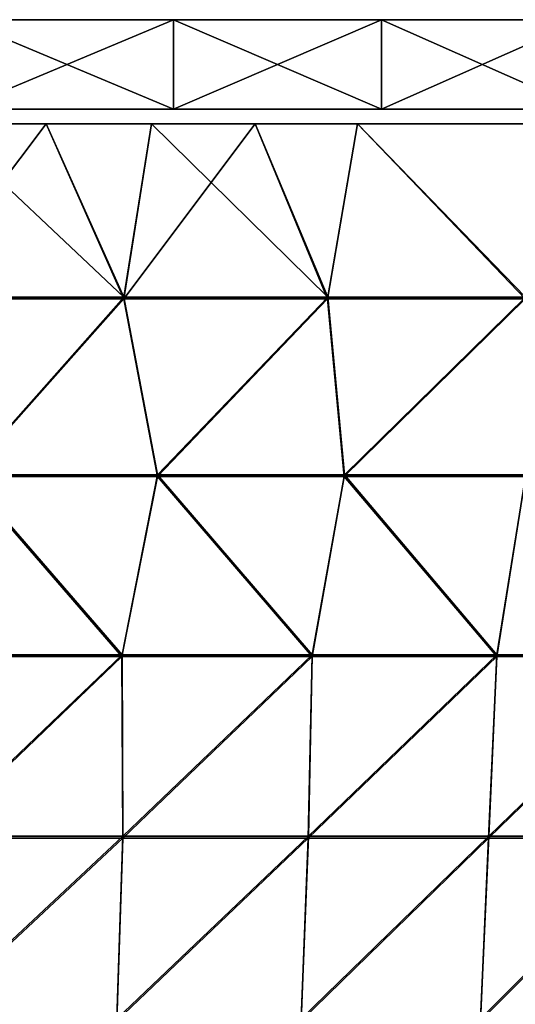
# Model space of a CAD drawing. Header units: millimetres. Extents: x -101 to 102, y -40 to 284.
# Tile 102 of 183: x 54 to 65, y 31 to 53. Entities that reach past the tile are written whole.
import ezdxf

# ---------------------------------------------------------------- set-up
doc = ezdxf.new("R2010")
doc.units = ezdxf.units.MM
doc.header["$LTSCALE"] = 65.185185
for name, color, linetype in [('107', 7, 'CONTINUOUS'), ('111', 7, 'CONTINUOUS'), ('126', 7, 'CONTINUOUS'), ('127', 7, 'CONTINUOUS'), ('151', 7, 'CONTINUOUS'), ('152', 7, 'CONTINUOUS'), ('153', 7, 'CONTINUOUS'), ('158', 7, 'CONTINUOUS')]:
    doc.layers.add(name, color=color, linetype=linetype)

msp = doc.modelspace()

# ---------------------------------------------------------------- linework, layer by layer
at = {"layer": '107', "color": 7, "linetype": 'Continuous'}
for points in [[(51.235, 46.699, 55.087), (55.913, 46.699, 52.557), (51.8, 50.57, 56.141), (51.235, 46.699, 55.087)], [(51.8, 50.57, 56.141), (55.913, 46.699, 52.557), (54.179, 50.57, 54.89), (51.8, 50.57, 56.141)], [(54.179, 50.57, 54.89), (55.913, 46.699, 52.557), (56.529, 50.57, 53.582), (54.179, 50.57, 54.89)], [(55.913, 46.699, 52.557), (60.467, 46.699, 49.809), (56.529, 50.57, 53.582), (55.913, 46.699, 52.557)], [(56.529, 50.57, 53.582), (60.467, 46.699, 49.809), (58.848, 50.57, 52.22), (56.529, 50.57, 53.582)], [(58.848, 50.57, 52.22), (60.467, 46.699, 49.809), (61.133, 50.57, 50.802), (58.848, 50.57, 52.22)], [(60.467, 46.699, 49.809), (64.886, 46.699, 46.849), (61.133, 50.57, 50.802), (60.467, 46.699, 49.809)], [(61.133, 50.57, 50.802), (64.886, 46.699, 46.849), (65.599, 50.57, 47.81), (61.133, 50.57, 50.802)], [(51.235, 46.699, 55.087), (52.385, 42.726, 53.366), (55.913, 46.699, 52.557), (51.235, 46.699, 55.087)], [(52.385, 42.726, 53.366), (56.666, 42.726, 50.969), (55.913, 46.699, 52.557), (52.385, 42.726, 53.366)], [(55.913, 46.699, 52.557), (56.666, 42.726, 50.969), (60.467, 46.699, 49.809), (55.913, 46.699, 52.557)], [(56.666, 42.726, 50.969), (60.839, 42.726, 48.387), (60.467, 46.699, 49.809), (56.666, 42.726, 50.969)], [(60.467, 46.699, 49.809), (60.839, 42.726, 48.387), (64.886, 46.699, 46.849), (60.467, 46.699, 49.809)], [(60.839, 42.726, 48.387), (64.894, 42.726, 45.623), (64.886, 46.699, 46.849), (60.839, 42.726, 48.387)], [(51.51, 38.704, 52.949), (55.872, 38.704, 50.534), (52.385, 42.726, 53.366), (51.51, 38.704, 52.949)], [(52.385, 42.726, 53.366), (55.872, 38.704, 50.534), (56.666, 42.726, 50.969), (52.385, 42.726, 53.366)], [(55.872, 38.704, 50.534), (60.121, 38.704, 47.926), (56.666, 42.726, 50.969), (55.872, 38.704, 50.534)], [(56.666, 42.726, 50.969), (60.121, 38.704, 47.926), (60.839, 42.726, 48.387), (56.666, 42.726, 50.969)], [(60.121, 38.704, 47.926), (64.248, 38.704, 45.13), (60.839, 42.726, 48.387), (60.121, 38.704, 47.926)], [(60.839, 42.726, 48.387), (64.248, 38.704, 45.13), (64.894, 42.726, 45.623), (60.839, 42.726, 48.387)], [(64.248, 38.704, 45.13), (68.246, 38.704, 42.15), (64.894, 42.726, 45.623), (64.248, 38.704, 45.13)], [(51.51, 38.704, 52.949), (51.635, 34.645, 52.255), (55.872, 38.704, 50.534), (51.51, 38.704, 52.949)], [(51.635, 34.645, 52.255), (55.889, 34.645, 49.88), (55.872, 38.704, 50.534), (51.635, 34.645, 52.255)], [(55.872, 38.704, 50.534), (55.889, 34.645, 49.88), (60.121, 38.704, 47.926), (55.872, 38.704, 50.534)], [(55.889, 34.645, 49.88), (60.035, 34.645, 47.32), (60.121, 38.704, 47.926), (55.889, 34.645, 49.88)], [(60.035, 34.645, 47.32), (64.063, 34.645, 44.579), (64.248, 38.704, 45.13), (60.035, 34.645, 47.32)], [(60.121, 38.704, 47.926), (60.035, 34.645, 47.32), (64.248, 38.704, 45.13), (60.121, 38.704, 47.926)], [(64.063, 34.645, 44.579), (67.966, 34.645, 41.663), (68.246, 38.704, 42.15), (64.063, 34.645, 44.579)], [(64.248, 38.704, 45.13), (64.063, 34.645, 44.579), (68.246, 38.704, 42.15), (64.248, 38.704, 45.13)], [(51.522, 30.563, 51.938), (55.753, 30.563, 49.574), (55.889, 34.645, 49.88), (51.522, 30.563, 51.938)], [(51.635, 34.645, 52.255), (51.522, 30.563, 51.938), (55.889, 34.645, 49.88), (51.635, 34.645, 52.255)], [(55.753, 30.563, 49.574), (59.875, 30.563, 47.026), (60.035, 34.645, 47.32), (55.753, 30.563, 49.574)], [(55.889, 34.645, 49.88), (55.753, 30.563, 49.574), (60.035, 34.645, 47.32), (55.889, 34.645, 49.88)], [(59.875, 30.563, 47.026), (63.882, 30.563, 44.299), (64.063, 34.645, 44.579), (59.875, 30.563, 47.026)], [(60.035, 34.645, 47.32), (59.875, 30.563, 47.026), (64.063, 34.645, 44.579), (60.035, 34.645, 47.32)], [(63.882, 30.563, 44.299), (67.765, 30.563, 41.398), (67.966, 34.645, 41.663), (63.882, 30.563, 44.299)], [(64.063, 34.645, 44.579), (63.882, 30.563, 44.299), (67.966, 34.645, 41.663), (64.063, 34.645, 44.579)]]:
    msp.add_3dface(points, dxfattribs=at)
at = {"layer": '111', "color": 7, "linetype": 'Continuous'}
for points in [[(51.8, 50.57, -56.141), (54.179, 50.57, -54.89), (51.23, 46.66, -55.077), (51.8, 50.57, -56.141)], [(51.23, 46.66, -55.077), (54.179, 50.57, -54.89), (55.908, 46.66, -52.547), (51.23, 46.66, -55.077)], [(54.179, 50.57, -54.89), (56.529, 50.57, -53.582), (55.908, 46.66, -52.547), (54.179, 50.57, -54.89)], [(56.529, 50.57, -53.582), (58.848, 50.57, -52.22), (55.908, 46.66, -52.547), (56.529, 50.57, -53.582)], [(55.908, 46.66, -52.547), (58.848, 50.57, -52.22), (60.461, 46.66, -49.8), (55.908, 46.66, -52.547)], [(58.848, 50.57, -52.22), (61.133, 50.57, -50.802), (60.461, 46.66, -49.8), (58.848, 50.57, -52.22)], [(60.461, 46.66, -49.8), (61.133, 50.57, -50.802), (64.879, 46.66, -46.84), (60.461, 46.66, -49.8)], [(61.133, 50.57, -50.802), (65.599, 50.57, -47.81), (64.879, 46.66, -46.84), (61.133, 50.57, -50.802)], [(51.23, 46.66, -55.077), (55.908, 46.66, -52.547), (52.382, 42.686, -53.357), (51.23, 46.66, -55.077)], [(52.382, 42.686, -53.357), (55.908, 46.66, -52.547), (56.663, 42.686, -50.961), (52.382, 42.686, -53.357)], [(55.908, 46.66, -52.547), (60.461, 46.66, -49.8), (56.663, 42.686, -50.961), (55.908, 46.66, -52.547)], [(56.663, 42.686, -50.961), (60.461, 46.66, -49.8), (60.835, 42.686, -48.379), (56.663, 42.686, -50.961)], [(60.461, 46.66, -49.8), (64.879, 46.66, -46.84), (60.835, 42.686, -48.379), (60.461, 46.66, -49.8)], [(60.835, 42.686, -48.379), (64.879, 46.66, -46.84), (64.889, 42.686, -45.616), (60.835, 42.686, -48.379)], [(51.507, 38.663, -52.943), (52.382, 42.686, -53.357), (55.869, 38.663, -50.529), (51.507, 38.663, -52.943)], [(52.382, 42.686, -53.357), (56.663, 42.686, -50.961), (55.869, 38.663, -50.529), (52.382, 42.686, -53.357)], [(55.869, 38.663, -50.529), (56.663, 42.686, -50.961), (60.117, 38.663, -47.921), (55.869, 38.663, -50.529)], [(56.663, 42.686, -50.961), (60.835, 42.686, -48.379), (60.117, 38.663, -47.921), (56.663, 42.686, -50.961)], [(60.117, 38.663, -47.921), (60.835, 42.686, -48.379), (64.245, 38.663, -45.124), (60.117, 38.663, -47.921)], [(60.835, 42.686, -48.379), (64.889, 42.686, -45.616), (64.245, 38.663, -45.124), (60.835, 42.686, -48.379)], [(64.245, 38.663, -45.124), (64.889, 42.686, -45.616), (68.242, 38.663, -42.145), (64.245, 38.663, -45.124)], [(51.507, 38.663, -52.943), (55.869, 38.663, -50.529), (51.635, 34.605, -52.25), (51.507, 38.663, -52.943)], [(51.635, 34.605, -52.25), (55.869, 38.663, -50.529), (55.889, 34.605, -49.876), (51.635, 34.605, -52.25)], [(55.869, 38.663, -50.529), (60.117, 38.663, -47.921), (55.889, 34.605, -49.876), (55.869, 38.663, -50.529)], [(55.889, 34.605, -49.876), (60.117, 38.663, -47.921), (60.033, 34.605, -47.316), (55.889, 34.605, -49.876)], [(60.117, 38.663, -47.921), (64.245, 38.663, -45.124), (60.033, 34.605, -47.316), (60.117, 38.663, -47.921)], [(60.033, 34.605, -47.316), (64.245, 38.663, -45.124), (64.061, 34.605, -44.575), (60.033, 34.605, -47.316)], [(64.245, 38.663, -45.124), (68.242, 38.663, -42.145), (64.061, 34.605, -44.575), (64.245, 38.663, -45.124)], [(64.061, 34.605, -44.575), (68.242, 38.663, -42.145), (67.964, 34.605, -41.66), (64.061, 34.605, -44.575)], [(51.635, 34.605, -52.25), (55.889, 34.605, -49.876), (51.521, 30.522, -51.936), (51.635, 34.605, -52.25)], [(51.521, 30.522, -51.936), (55.889, 34.605, -49.876), (55.752, 30.522, -49.572), (51.521, 30.522, -51.936)], [(55.889, 34.605, -49.876), (60.033, 34.605, -47.316), (55.752, 30.522, -49.572), (55.889, 34.605, -49.876)], [(55.752, 30.522, -49.572), (60.033, 34.605, -47.316), (59.874, 30.522, -47.024), (55.752, 30.522, -49.572)], [(60.033, 34.605, -47.316), (64.061, 34.605, -44.575), (59.874, 30.522, -47.024), (60.033, 34.605, -47.316)], [(59.874, 30.522, -47.024), (64.061, 34.605, -44.575), (63.881, 30.522, -44.297), (59.874, 30.522, -47.024)], [(64.061, 34.605, -44.575), (67.964, 34.605, -41.66), (63.881, 30.522, -44.297), (64.061, 34.605, -44.575)], [(63.881, 30.522, -44.297), (67.964, 34.605, -41.66), (67.763, 30.522, -41.396), (63.881, 30.522, -44.297)]]:
    msp.add_3dface(points, dxfattribs=at)
at = {"layer": '126', "color": 7, "linetype": 'Continuous'}
for points in [[(58.772, 52.9, -48.193), (58.75, 52.9, -47.96), (61.228, 52.9, -48.193), (58.772, 52.9, -48.193)], [(61.228, 52.9, -48.193), (58.75, 52.9, -47.96), (61.25, 52.9, -47.96), (61.228, 52.9, -48.193)], [(61.25, 52.9, -47.96), (58.75, 52.9, -47.96), (58.772, 52.9, -47.727), (61.25, 52.9, -47.96)], [(58.834, 52.9, -48.411), (58.772, 52.9, -48.193), (61.166, 52.9, -48.411), (58.834, 52.9, -48.411)], [(61.166, 52.9, -48.411), (58.772, 52.9, -48.193), (61.228, 52.9, -48.193), (61.166, 52.9, -48.411)], [(61.228, 52.9, -47.727), (61.25, 52.9, -47.96), (58.772, 52.9, -47.727), (61.228, 52.9, -47.727)], [(58.834, 52.9, -47.509), (61.228, 52.9, -47.727), (58.772, 52.9, -47.727), (58.834, 52.9, -47.509)], [(58.938, 52.9, -48.618), (58.834, 52.9, -48.411), (61.062, 52.9, -48.618), (58.938, 52.9, -48.618)], [(61.062, 52.9, -48.618), (58.834, 52.9, -48.411), (61.166, 52.9, -48.411), (61.062, 52.9, -48.618)], [(61.166, 52.9, -47.509), (61.228, 52.9, -47.727), (58.834, 52.9, -47.509), (61.166, 52.9, -47.509)], [(58.938, 52.9, -47.302), (61.166, 52.9, -47.509), (58.834, 52.9, -47.509), (58.938, 52.9, -47.302)], [(59.076, 52.9, -48.801), (58.938, 52.9, -48.618), (60.924, 52.9, -48.801), (59.076, 52.9, -48.801)], [(60.924, 52.9, -48.801), (58.938, 52.9, -48.618), (61.062, 52.9, -48.618), (60.924, 52.9, -48.801)], [(61.062, 52.9, -47.302), (61.166, 52.9, -47.509), (58.938, 52.9, -47.302), (61.062, 52.9, -47.302)], [(59.076, 52.9, -47.119), (61.062, 52.9, -47.302), (58.938, 52.9, -47.302), (59.076, 52.9, -47.119)], [(59.247, 52.9, -48.957), (59.076, 52.9, -48.801), (60.753, 52.9, -48.958), (59.247, 52.9, -48.957)], [(60.753, 52.9, -48.958), (59.076, 52.9, -48.801), (60.924, 52.9, -48.801), (60.753, 52.9, -48.958)], [(60.924, 52.9, -47.119), (61.062, 52.9, -47.302), (59.076, 52.9, -47.119), (60.924, 52.9, -47.119)], [(59.247, 52.9, -46.962), (60.924, 52.9, -47.119), (59.076, 52.9, -47.119), (59.247, 52.9, -46.962)], [(59.442, 52.9, -49.078), (59.247, 52.9, -48.957), (60.558, 52.9, -49.078), (59.442, 52.9, -49.078)], [(60.558, 52.9, -49.078), (59.247, 52.9, -48.957), (60.753, 52.9, -48.958), (60.558, 52.9, -49.078)], [(60.753, 52.9, -46.963), (60.924, 52.9, -47.119), (59.247, 52.9, -46.962), (60.753, 52.9, -46.963)], [(59.442, 52.9, -46.842), (60.753, 52.9, -46.963), (59.247, 52.9, -46.962), (59.442, 52.9, -46.842)], [(59.659, 52.9, -49.162), (59.442, 52.9, -49.078), (60.341, 52.9, -49.162), (59.659, 52.9, -49.162)], [(60.341, 52.9, -49.162), (59.442, 52.9, -49.078), (60.558, 52.9, -49.078), (60.341, 52.9, -49.162)], [(60.558, 52.9, -46.842), (60.753, 52.9, -46.963), (59.442, 52.9, -46.842), (60.558, 52.9, -46.842)], [(59.659, 52.9, -46.758), (60.558, 52.9, -46.842), (59.442, 52.9, -46.842), (59.659, 52.9, -46.758)], [(59.884, 52.9, -49.204), (59.659, 52.9, -49.162), (60.116, 52.9, -49.204), (59.884, 52.9, -49.204)], [(60.116, 52.9, -49.204), (59.659, 52.9, -49.162), (60.341, 52.9, -49.162), (60.116, 52.9, -49.204)], [(60.341, 52.9, -46.758), (60.558, 52.9, -46.842), (59.659, 52.9, -46.758), (60.341, 52.9, -46.758)], [(59.884, 52.9, -46.716), (60.341, 52.9, -46.758), (59.659, 52.9, -46.758), (59.884, 52.9, -46.716)], [(60.116, 52.9, -46.716), (60.341, 52.9, -46.758), (59.884, 52.9, -46.716), (60.116, 52.9, -46.716)]]:
    msp.add_3dface(points, dxfattribs=at)
at = {"layer": '127', "color": 7, "linetype": 'Continuous'}
for points in [[(58.772, 52.9, 47.727), (58.75, 52.9, 47.96), (61.228, 52.9, 47.727), (58.772, 52.9, 47.727)], [(61.228, 52.9, 47.727), (58.75, 52.9, 47.96), (61.25, 52.9, 47.96), (61.228, 52.9, 47.727)], [(61.25, 52.9, 47.96), (58.75, 52.9, 47.96), (58.772, 52.9, 48.193), (61.25, 52.9, 47.96)], [(58.834, 52.9, 47.509), (58.772, 52.9, 47.727), (61.166, 52.9, 47.509), (58.834, 52.9, 47.509)], [(61.166, 52.9, 47.509), (58.772, 52.9, 47.727), (61.228, 52.9, 47.727), (61.166, 52.9, 47.509)], [(61.228, 52.9, 48.193), (61.25, 52.9, 47.96), (58.772, 52.9, 48.193), (61.228, 52.9, 48.193)], [(58.834, 52.9, 48.411), (61.228, 52.9, 48.193), (58.772, 52.9, 48.193), (58.834, 52.9, 48.411)], [(58.938, 52.9, 47.302), (58.834, 52.9, 47.509), (61.062, 52.9, 47.302), (58.938, 52.9, 47.302)], [(61.062, 52.9, 47.302), (58.834, 52.9, 47.509), (61.166, 52.9, 47.509), (61.062, 52.9, 47.302)], [(61.166, 52.9, 48.411), (61.228, 52.9, 48.193), (58.834, 52.9, 48.411), (61.166, 52.9, 48.411)], [(58.938, 52.9, 48.618), (61.166, 52.9, 48.411), (58.834, 52.9, 48.411), (58.938, 52.9, 48.618)], [(59.076, 52.9, 47.119), (58.938, 52.9, 47.302), (60.924, 52.9, 47.119), (59.076, 52.9, 47.119)], [(60.924, 52.9, 47.119), (58.938, 52.9, 47.302), (61.062, 52.9, 47.302), (60.924, 52.9, 47.119)], [(61.062, 52.9, 48.618), (61.166, 52.9, 48.411), (58.938, 52.9, 48.618), (61.062, 52.9, 48.618)], [(59.076, 52.9, 48.801), (61.062, 52.9, 48.618), (58.938, 52.9, 48.618), (59.076, 52.9, 48.801)], [(59.247, 52.9, 46.963), (59.076, 52.9, 47.119), (60.753, 52.9, 46.962), (59.247, 52.9, 46.963)], [(60.753, 52.9, 46.962), (59.076, 52.9, 47.119), (60.924, 52.9, 47.119), (60.753, 52.9, 46.962)], [(60.924, 52.9, 48.801), (61.062, 52.9, 48.618), (59.076, 52.9, 48.801), (60.924, 52.9, 48.801)], [(59.247, 52.9, 48.958), (60.924, 52.9, 48.801), (59.076, 52.9, 48.801), (59.247, 52.9, 48.958)], [(59.442, 52.9, 46.842), (59.247, 52.9, 46.963), (60.558, 52.9, 46.842), (59.442, 52.9, 46.842)], [(60.558, 52.9, 46.842), (59.247, 52.9, 46.963), (60.753, 52.9, 46.962), (60.558, 52.9, 46.842)], [(60.753, 52.9, 48.957), (60.924, 52.9, 48.801), (59.247, 52.9, 48.958), (60.753, 52.9, 48.957)], [(59.442, 52.9, 49.078), (60.753, 52.9, 48.957), (59.247, 52.9, 48.958), (59.442, 52.9, 49.078)], [(59.659, 52.9, 46.758), (59.442, 52.9, 46.842), (60.341, 52.9, 46.758), (59.659, 52.9, 46.758)], [(60.341, 52.9, 46.758), (59.442, 52.9, 46.842), (60.558, 52.9, 46.842), (60.341, 52.9, 46.758)], [(60.558, 52.9, 49.078), (60.753, 52.9, 48.957), (59.442, 52.9, 49.078), (60.558, 52.9, 49.078)], [(59.659, 52.9, 49.162), (60.558, 52.9, 49.078), (59.442, 52.9, 49.078), (59.659, 52.9, 49.162)], [(59.884, 52.9, 46.716), (59.659, 52.9, 46.758), (60.116, 52.9, 46.716), (59.884, 52.9, 46.716)], [(60.116, 52.9, 46.716), (59.659, 52.9, 46.758), (60.341, 52.9, 46.758), (60.116, 52.9, 46.716)], [(60.341, 52.9, 49.162), (60.558, 52.9, 49.078), (59.659, 52.9, 49.162), (60.341, 52.9, 49.162)], [(59.884, 52.9, 49.204), (60.341, 52.9, 49.162), (59.659, 52.9, 49.162), (59.884, 52.9, 49.204)], [(60.116, 52.9, 49.204), (60.341, 52.9, 49.162), (59.884, 52.9, 49.204), (60.116, 52.9, 49.204)]]:
    msp.add_3dface(points, dxfattribs=at)
at = {"layer": '151', "color": 7, "linetype": 'Continuous'}
for points in [[(57.022, 50.9, 54.211), (52.254, 50.9, 56.791), (57.022, 50.9, -54.452), (57.022, 50.9, 54.211)], [(57.022, 50.9, -54.452), (52.254, 50.9, 56.791), (52.254, 50.9, -57.032), (57.022, 50.9, -54.452)], [(61.668, 50.9, 51.406), (57.022, 50.9, 54.211), (61.668, 50.9, -51.647), (61.668, 50.9, 51.406)], [(61.668, 50.9, -51.647), (57.022, 50.9, 54.211), (57.022, 50.9, -54.452), (61.668, 50.9, -51.647)], [(66.172, 50.9, 48.388), (61.668, 50.9, 51.406), (66.172, 50.9, -48.629), (66.172, 50.9, 48.388)], [(66.172, 50.9, -48.629), (61.668, 50.9, 51.406), (61.668, 50.9, -51.647), (66.172, 50.9, -48.629)]]:
    msp.add_3dface(points, dxfattribs=at)
at = {"layer": '152', "color": 7, "linetype": 'Continuous'}
for points in [[(57.022, 52.9, -54.452), (52.254, 52.9, -57.032), (57.022, 52.9, 54.211), (57.022, 52.9, -54.452)], [(57.022, 52.9, 54.211), (52.254, 52.9, -57.032), (52.254, 52.9, 56.791), (57.022, 52.9, 54.211)], [(61.668, 52.9, -51.647), (57.022, 52.9, -54.452), (61.668, 52.9, 51.406), (61.668, 52.9, -51.647)], [(61.668, 52.9, 51.406), (57.022, 52.9, -54.452), (57.022, 52.9, 54.211), (61.668, 52.9, 51.406)], [(66.172, 52.9, -48.629), (61.668, 52.9, -51.647), (66.172, 52.9, 48.388), (66.172, 52.9, -48.629)], [(66.172, 52.9, 48.388), (61.668, 52.9, -51.647), (61.668, 52.9, 51.406), (66.172, 52.9, 48.388)]]:
    msp.add_3dface(points, dxfattribs=at)
at = {"layer": '153', "color": 7, "linetype": 'Continuous'}
for points in [[(57.022, 50.9, -54.452), (52.254, 50.9, -57.032), (57.022, 52.9, -54.452), (57.022, 50.9, -54.452)], [(52.254, 50.9, -57.032), (52.254, 52.9, -57.032), (57.022, 52.9, -54.452), (52.254, 50.9, -57.032)], [(61.668, 50.9, -51.647), (57.022, 50.9, -54.452), (61.668, 52.9, -51.647), (61.668, 50.9, -51.647)], [(57.022, 50.9, -54.452), (57.022, 52.9, -54.452), (61.668, 52.9, -51.647), (57.022, 50.9, -54.452)], [(66.172, 50.9, -48.629), (61.668, 50.9, -51.647), (66.172, 52.9, -48.629), (66.172, 50.9, -48.629)], [(61.668, 50.9, -51.647), (61.668, 52.9, -51.647), (66.172, 52.9, -48.629), (61.668, 50.9, -51.647)]]:
    msp.add_3dface(points, dxfattribs=at)
at = {"layer": '158', "color": 7, "linetype": 'Continuous'}
for points in [[(52.254, 50.9, 56.791), (57.022, 50.9, 54.211), (52.254, 52.9, 56.791), (52.254, 50.9, 56.791)], [(57.022, 50.9, 54.211), (57.022, 52.9, 54.211), (52.254, 52.9, 56.791), (57.022, 50.9, 54.211)], [(57.022, 50.9, 54.211), (61.668, 50.9, 51.406), (57.022, 52.9, 54.211), (57.022, 50.9, 54.211)], [(61.668, 50.9, 51.406), (61.668, 52.9, 51.406), (57.022, 52.9, 54.211), (61.668, 50.9, 51.406)], [(61.668, 50.9, 51.406), (66.172, 50.9, 48.388), (61.668, 52.9, 51.406), (61.668, 50.9, 51.406)], [(66.172, 50.9, 48.388), (66.172, 52.9, 48.388), (61.668, 52.9, 51.406), (66.172, 50.9, 48.388)]]:
    msp.add_3dface(points, dxfattribs=at)

doc.saveas('drawing.dxf')
